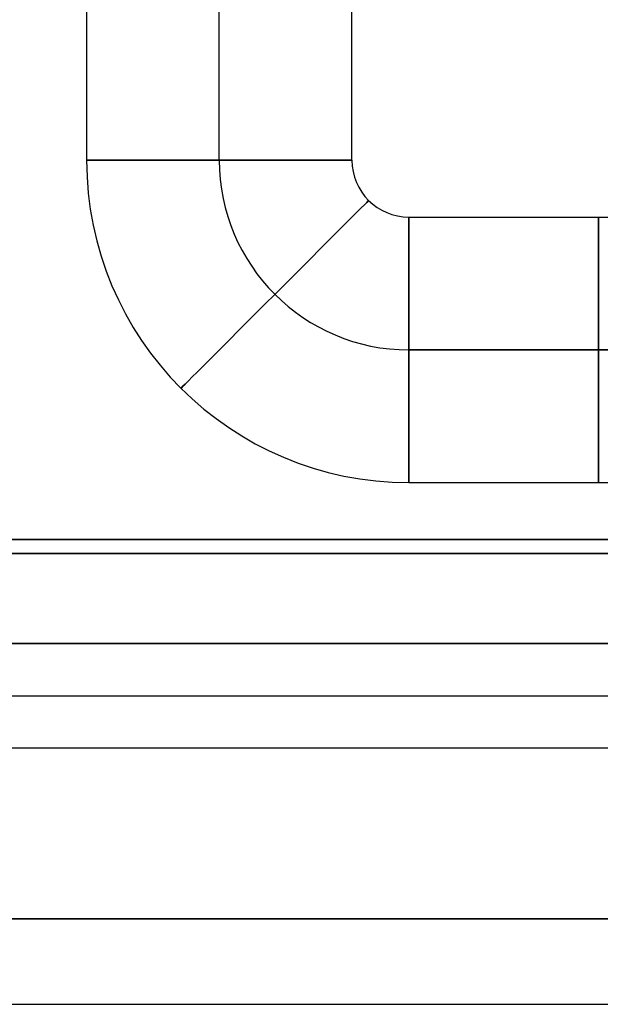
# Model space of a CAD drawing. Extents: x -32 to 144, y -30 to 75.
# Tile 18 of 47: x 37 to 52, y 18 to 44. Entities that reach past the tile are written whole.
import ezdxf

# ---------------------------------------------------------------- set-up
doc = ezdxf.new("R2010")
doc.units = 0
doc.layers.add('DEFAULT', color=7, linetype='CONTINUOUS')

msp = doc.modelspace()

# ---------------------------------------------------------------- linework, layer by layer
at = {"layer": 'DEFAULT'}
for p, q in [((38.5, 75), (38.5, 40)), ((42, 40, 3.5), (42, 75, 3.5)), ((42, 40, -3.5), (42, 75, -3.5)), ((45.5, 40), (45.5, 75)), ((47, 38.5), (57, 38.5)), ((47, 35, 3.5), (57, 35, 3.5)), ((57, 35, -3.5), (47, 35, -3.5)), ((47, 31.5), (57, 31.5)), ((104.6, 30, 16), (5.6, 30, 16)), ((5.6, 30, -16), (104.6, 30, -16)), ((5.6, 30), (69.1, 30)), ((5.6, 29.631, 18.287), (104.6, 29.631, 18.287)), ((104.6, 29.631, -18.287), (5.6, 29.631, -18.287)), ((5.6, 27.258, 20), (104.6, 27.258, 20)), ((104.6, 27.258, -20), (5.6, 27.258, -20)), ((5.6, 25.879, -20), (104.6, 25.879, -20)), ((5.6, 25.879, 20), (104.6, 25.879, 20)), ((104.6, 24.5, -20), (5.6, 24.5, -20)), ((104.6, 24.5, 20), (5.6, 24.5, 20)), ((5.6, 20, -27), (104.6, 20, -27)), ((104.6, 20, -24.5), (5.6, 20, -24.5)), ((104.6, 20, 24.5), (5.6, 20, 24.5)), ((104.6, 20, 27), (5.6, 20, 27)), ((5.6, 20, -25.75), (104.6, 20, -25.75)), ((5.6, 20, 25.75), (104.6, 20, 25.75)), ((5.6, 17.749, -29.488), (104.6, 17.749, -29.488)), ((5.6, 17.749, 29.488), (104.6, 17.749, 29.488))]:
    msp.add_line(p, q, dxfattribs=at)
for centre, radius in [((47, 40), 8.5), ((47, 40, 3.5), 5), ((47, 40, -3.5), 5), ((47, 40), 1.5)]:
    msp.add_arc(centre, radius, 180, 270, dxfattribs=at)
at = {"layer": 'DEFAULT', "extrusion": (0, 1, 0)}
for start, end in [(0, 180), (180, 360)]:
    msp.add_arc((-42, 0, 40), 3.5, start, end, dxfattribs=at)
at = {"layer": 'DEFAULT', "extrusion": (0.707107, -0.707107, 0)}
msp.add_arc((56.518, 0, 4.95), 3.5, 360, 180, dxfattribs=at)
at = {"layer": 'DEFAULT', "extrusion": (0.707107, -0.707107, -3.58897e-15)}
msp.add_arc((56.518, 0, 4.95), 3.5, 180, 0, dxfattribs=at)
at = {"layer": 'DEFAULT', "extrusion": (1, 1.82711e-14, -1.6241e-14)}
msp.add_arc((35, 0, 47), 3.5, 0, 90, dxfattribs=at)
at = {"layer": 'DEFAULT', "extrusion": (1, 2.03012e-14, 1.42109e-14)}
msp.add_arc((35, 0, 47), 3.5, 270, 0, dxfattribs=at)
at = {"layer": 'DEFAULT', "extrusion": (1, 0, 0)}
for start, end in [(270, 90), (90, 270)]:
    msp.add_arc((35, 0, 52), 3.5, start, end, dxfattribs=at)
at = {"layer": 'DEFAULT', "extrusion": (1, 1.6241e-14, 1.01506e-14)}
msp.add_arc((35, 0, 47), 3.5, 90, 180, dxfattribs=at)
at = {"layer": 'DEFAULT', "extrusion": (1, 1.6241e-14, -1.21807e-14)}
msp.add_arc((35, 0, 47), 3.5, 180, 270, dxfattribs=at)

doc.saveas('drawing.dxf')
